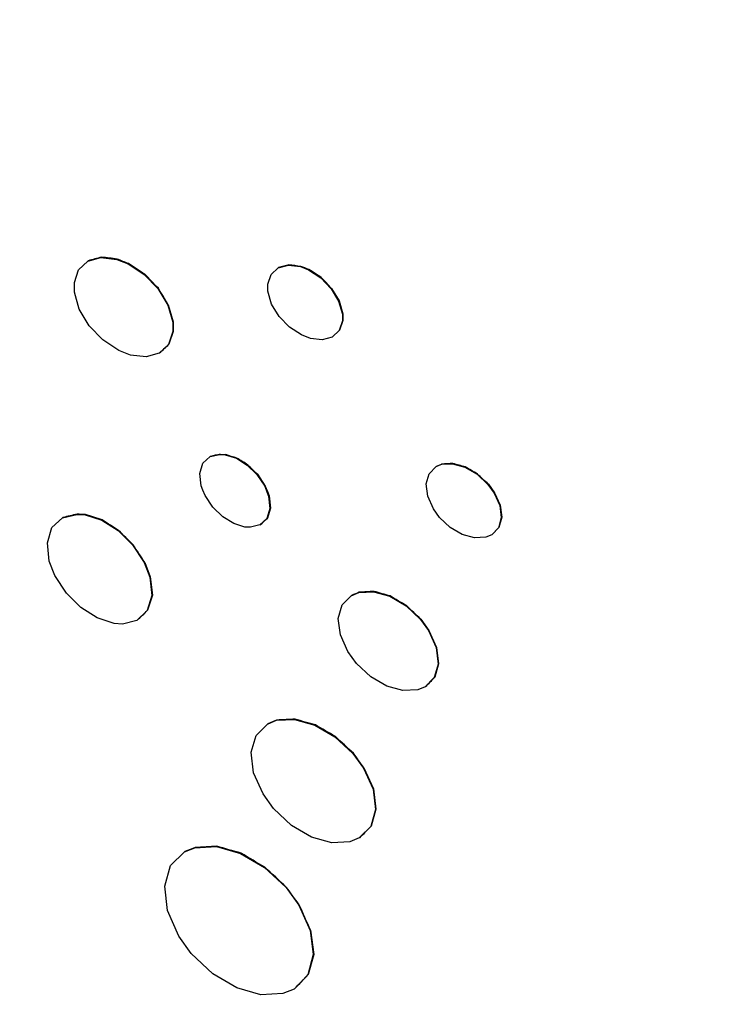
# Model space of a CAD drawing. Header units: millimetres. Extents: x 82 to 1337, y -230 to 1154.
# Tile 179 of 217: x 1089 to 1100, y 694 to 709. Entities that reach past the tile are written whole.
import ezdxf

# ---------------------------------------------------------------- set-up
doc = ezdxf.new("R2010")
doc.units = ezdxf.units.MM

msp = doc.modelspace()

# ---------------------------------------------------------------- linework, layer by layer
at = {"color": 7, "linetype": 'Continuous', "lineweight": 25}
for p, q in [((1089.737, 704.896), (1089.881, 705.031)), ((1089.881, 705.031), (1090.085, 705.088)), ((1089.888, 705.035), (1089.881, 705.031)), ((1090.092, 705.092), (1090.085, 705.088)), ((1090.085, 705.088), (1090.33, 705.057)), ((1090.337, 705.061), (1090.33, 705.057)), ((1090.33, 705.057), (1090.506, 704.988)), ((1089.672, 704.697), (1089.737, 704.896)), ((1090.513, 704.992), (1090.506, 704.988)), ((1090.506, 704.988), (1090.755, 704.825)), ((1092.721, 704.824), (1092.831, 704.926)), ((1092.831, 704.926), (1092.991, 704.966)), ((1092.838, 704.93), (1092.831, 704.926)), ((1092.998, 704.971), (1092.991, 704.966)), ((1092.991, 704.966), (1093.176, 704.944)), ((1093.183, 704.948), (1093.176, 704.944)), ((1093.176, 704.944), (1093.302, 704.894)), ((1093.309, 704.899), (1093.302, 704.894)), ((1093.302, 704.894), (1093.492, 704.771)), ((1090.762, 704.829), (1090.755, 704.825)), ((1090.755, 704.825), (1090.967, 704.605)), ((1092.67, 704.675), (1092.721, 704.824)), ((1093.499, 704.775), (1093.492, 704.771)), ((1093.492, 704.771), (1093.653, 704.603)), ((1090.974, 704.609), (1090.967, 704.605)), ((1090.967, 704.605), (1091.121, 704.349)), ((1092.729, 704.363), (1092.671, 704.562)), ((1093.66, 704.607), (1093.653, 704.603)), ((1093.653, 704.603), (1093.768, 704.411)), ((1093.66, 704.607), (1093.775, 704.415)), ((1089.748, 704.286), (1089.674, 704.547)), ((1093.775, 704.415), (1093.768, 704.411)), ((1093.768, 704.411), (1093.826, 704.209)), ((1093.775, 704.415), (1093.833, 704.213)), ((1089.901, 704.029), (1089.748, 704.286)), ((1091.128, 704.353), (1091.121, 704.349)), ((1091.121, 704.349), (1091.198, 704.086)), ((1091.128, 704.353), (1091.205, 704.09)), ((1092.847, 704.17), (1092.729, 704.363)), ((1093.005, 704.006), (1092.847, 704.17)), ((1093.827, 704.106), (1093.775, 703.957)), ((1093.834, 704.11), (1093.783, 703.961)), ((1093.833, 704.213), (1093.826, 704.209)), ((1093.834, 704.11), (1093.827, 704.106)), ((1090.113, 703.808), (1089.901, 704.029)), ((1091.204, 703.941), (1091.139, 703.742)), ((1091.204, 703.941), (1091.197, 703.937)), ((1091.205, 704.09), (1091.198, 704.086)), ((1093.194, 703.886), (1093.005, 704.006)), ((1093.775, 703.957), (1093.669, 703.853)), ((1093.783, 703.961), (1093.676, 703.857)), ((1093.783, 703.961), (1093.775, 703.957)), ((1090.362, 703.646), (1090.113, 703.808)), ((1091.197, 703.937), (1091.132, 703.738)), ((1093.33, 703.832), (1093.194, 703.886)), ((1093.512, 703.811), (1093.33, 703.832)), ((1093.669, 703.853), (1093.512, 703.811)), ((1093.676, 703.857), (1093.669, 703.853)), ((1090.542, 703.575), (1090.362, 703.646)), ((1091.132, 703.738), (1090.987, 703.603)), ((1091.139, 703.742), (1091.132, 703.738)), ((1090.783, 703.546), (1090.542, 703.575)), ((1090.987, 703.603), (1090.783, 703.546)), ((1090.994, 703.607), (1090.987, 703.603)), ((1091.666, 701.899), (1091.776, 702.001)), ((1091.776, 702.001), (1091.925, 702.035)), ((1091.783, 702.005), (1091.776, 702.001)), ((1091.932, 702.039), (1091.925, 702.035)), ((1091.925, 702.035), (1092.012, 702.027)), ((1091.932, 702.039), (1092.019, 702.032)), ((1092.019, 702.032), (1092.012, 702.027)), ((1092.012, 702.027), (1092.184, 701.975)), ((1092.191, 701.979), (1092.184, 701.975)), ((1092.184, 701.975), (1092.352, 701.869)), ((1091.619, 701.739), (1091.666, 701.899)), ((1092.36, 701.873), (1092.352, 701.869)), ((1092.352, 701.869), (1092.502, 701.723)), ((1095.172, 701.737), (1095.279, 701.847)), ((1095.279, 701.847), (1095.362, 701.882)), ((1095.286, 701.851), (1095.279, 701.847)), ((1095.286, 701.851), (1095.369, 701.886)), ((1095.362, 701.882), (1095.534, 701.891)), ((1095.369, 701.886), (1095.362, 701.882)), ((1095.541, 701.895), (1095.534, 701.891)), ((1095.534, 701.891), (1095.725, 701.837)), ((1095.732, 701.841), (1095.725, 701.837)), ((1095.725, 701.837), (1095.915, 701.727)), ((1091.64, 701.551), (1091.619, 701.739)), ((1092.509, 701.727), (1092.502, 701.723)), ((1092.502, 701.723), (1092.623, 701.541)), ((1092.509, 701.727), (1092.63, 701.545)), ((1095.128, 701.579), (1095.172, 701.737)), ((1095.922, 701.731), (1095.915, 701.727)), ((1095.915, 701.727), (1096.083, 701.569)), ((1092.63, 701.545), (1092.623, 701.541)), ((1095.149, 701.388), (1095.128, 701.579)), ((1096.09, 701.573), (1096.083, 701.569)), ((1096.083, 701.569), (1096.18, 701.437)), ((1096.09, 701.573), (1096.187, 701.441)), ((1091.821, 701.216), (1091.7, 701.398)), ((1092.69, 701.392), (1092.683, 701.388)), ((1092.683, 701.388), (1092.704, 701.2)), ((1092.69, 701.392), (1092.711, 701.204)), ((1095.238, 701.19), (1095.149, 701.388)), ((1096.187, 701.441), (1096.18, 701.437)), ((1096.18, 701.437), (1096.265, 701.244)), ((1096.187, 701.441), (1096.272, 701.249)), ((1091.974, 701.069), (1091.821, 701.216)), ((1092.704, 701.2), (1092.657, 701.044)), ((1092.711, 701.204), (1092.664, 701.048)), ((1092.711, 701.204), (1092.704, 701.2)), ((1096.272, 701.249), (1096.265, 701.244)), ((1096.265, 701.244), (1096.289, 701.058)), ((1096.272, 701.249), (1096.296, 701.062)), ((1089.325, 700.902), (1089.488, 701.054)), ((1089.488, 701.054), (1089.708, 701.107)), ((1089.495, 701.059), (1089.488, 701.054)), ((1089.715, 701.111), (1089.708, 701.107)), ((1089.708, 701.107), (1089.838, 701.098)), ((1089.845, 701.102), (1089.838, 701.098)), ((1089.838, 701.098), (1090.097, 701.015)), ((1092.142, 700.963), (1091.974, 701.069)), ((1092.657, 701.044), (1092.547, 700.942)), ((1092.664, 701.048), (1092.657, 701.044)), ((1095.33, 701.06), (1095.238, 701.19)), ((1095.498, 700.905), (1095.33, 701.06)), ((1096.289, 701.058), (1096.245, 700.9)), ((1096.296, 701.062), (1096.252, 700.904)), ((1096.296, 701.062), (1096.289, 701.058)), ((1089.255, 700.665), (1089.325, 700.902)), ((1090.104, 701.02), (1090.097, 701.015)), ((1090.097, 701.015), (1090.35, 700.855)), ((1092.314, 700.91), (1092.142, 700.963)), ((1092.402, 700.906), (1092.314, 700.91)), ((1092.547, 700.942), (1092.402, 700.906)), ((1092.554, 700.946), (1092.547, 700.942)), ((1095.685, 700.796), (1095.498, 700.905)), ((1096.245, 700.9), (1096.141, 700.792)), ((1096.252, 700.904), (1096.148, 700.796)), ((1096.252, 700.904), (1096.245, 700.9)), ((1090.357, 700.859), (1090.35, 700.855)), ((1090.35, 700.855), (1090.575, 700.633)), ((1095.876, 700.742), (1095.685, 700.796)), ((1096.048, 700.751), (1095.876, 700.742)), ((1096.141, 700.792), (1096.048, 700.751)), ((1096.148, 700.796), (1096.141, 700.792)), ((1089.284, 700.384), (1089.255, 700.665)), ((1090.582, 700.637), (1090.575, 700.633)), ((1090.575, 700.633), (1090.756, 700.359)), ((1089.369, 700.159), (1089.284, 700.384)), ((1090.763, 700.363), (1090.756, 700.359)), ((1090.756, 700.359), (1090.842, 700.134)), ((1090.763, 700.363), (1090.849, 700.138)), ((1089.55, 699.886), (1089.369, 700.159)), ((1090.849, 700.138), (1090.842, 700.134)), ((1090.842, 700.134), (1090.874, 699.849)), ((1090.849, 700.138), (1090.881, 699.853)), ((1089.775, 699.664), (1089.55, 699.886)), ((1090.874, 699.849), (1090.8, 699.616)), ((1090.881, 699.853), (1090.807, 699.62)), ((1090.881, 699.853), (1090.874, 699.849)), ((1093.824, 699.703), (1093.963, 699.847)), ((1093.963, 699.847), (1094.082, 699.896)), ((1093.97, 699.851), (1093.963, 699.847)), ((1094.082, 699.896), (1094.31, 699.909)), ((1094.089, 699.9), (1094.082, 699.896)), ((1094.317, 699.913), (1094.31, 699.909)), ((1094.31, 699.909), (1094.561, 699.837)), ((1094.568, 699.842), (1094.561, 699.837)), ((1094.561, 699.837), (1094.813, 699.689)), ((1093.762, 699.492), (1093.824, 699.703)), ((1094.82, 699.693), (1094.813, 699.689)), ((1094.813, 699.689), (1095.037, 699.479)), ((1090.027, 699.503), (1089.775, 699.664)), ((1090.8, 699.616), (1090.64, 699.463)), ((1090.807, 699.62), (1090.8, 699.616)), ((1090.29, 699.418), (1090.027, 699.503)), ((1090.417, 699.408), (1090.29, 699.418)), ((1090.64, 699.463), (1090.417, 699.408)), ((1090.647, 699.467), (1090.64, 699.463)), ((1093.796, 699.241), (1093.762, 699.492)), ((1095.044, 699.483), (1095.037, 699.479)), ((1095.037, 699.479), (1095.162, 699.306)), ((1095.044, 699.483), (1095.169, 699.31)), ((1093.911, 698.981), (1093.796, 699.241)), ((1095.169, 699.31), (1095.162, 699.306)), ((1095.162, 699.306), (1095.28, 699.042)), ((1095.169, 699.31), (1095.287, 699.046)), ((1094.043, 698.798), (1093.911, 698.981)), ((1095.287, 699.046), (1095.28, 699.042)), ((1095.28, 699.042), (1095.311, 698.788)), ((1095.287, 699.046), (1095.318, 698.792)), ((1094.269, 698.59), (1094.043, 698.798)), ((1095.311, 698.788), (1095.252, 698.58)), ((1095.318, 698.792), (1095.259, 698.584)), ((1095.318, 698.792), (1095.311, 698.788)), ((1094.517, 698.446), (1094.269, 698.59)), ((1095.252, 698.58), (1095.11, 698.436)), ((1095.259, 698.584), (1095.252, 698.58)), ((1094.766, 698.376), (1094.517, 698.446)), ((1094.994, 698.389), (1094.766, 698.376)), ((1095.11, 698.436), (1094.994, 698.389)), ((1095.117, 698.44), (1095.11, 698.436)), ((1092.488, 697.681), (1092.665, 697.858)), ((1092.665, 697.858), (1092.806, 697.917)), ((1092.672, 697.862), (1092.665, 697.858)), ((1092.806, 697.917), (1093.087, 697.93)), ((1092.813, 697.921), (1092.806, 697.917)), ((1093.094, 697.934), (1093.087, 697.93)), ((1093.087, 697.93), (1093.402, 697.841)), ((1093.409, 697.845), (1093.402, 697.841)), ((1093.402, 697.841), (1093.711, 697.661)), ((1092.413, 697.421), (1092.488, 697.681)), ((1093.718, 697.665), (1093.711, 697.661)), ((1093.711, 697.661), (1093.99, 697.402)), ((1092.45, 697.103), (1092.413, 697.421)), ((1093.997, 697.406), (1093.99, 697.402)), ((1093.99, 697.402), (1094.154, 697.177)), ((1092.597, 696.775), (1092.45, 697.103)), ((1094.161, 697.181), (1094.154, 697.177)), ((1094.154, 697.177), (1094.302, 696.849)), ((1094.161, 697.181), (1094.309, 696.853)), ((1092.76, 696.55), (1092.597, 696.775)), ((1094.309, 696.853), (1094.302, 696.849)), ((1094.302, 696.849), (1094.338, 696.534)), ((1094.309, 696.853), (1094.346, 696.538)), ((1093.039, 696.288), (1092.76, 696.55)), ((1094.338, 696.534), (1094.266, 696.273)), ((1094.346, 696.538), (1094.273, 696.277)), ((1094.346, 696.538), (1094.338, 696.534)), ((1093.348, 696.108), (1093.039, 696.288)), ((1094.266, 696.273), (1094.089, 696.093)), ((1094.273, 696.277), (1094.266, 696.273)), ((1093.663, 696.018), (1093.348, 696.108)), ((1093.944, 696.035), (1093.663, 696.018)), ((1094.089, 696.093), (1093.944, 696.035)), ((1094.096, 696.097), (1094.089, 696.093)), ((1091.162, 695.669), (1091.379, 695.878)), ((1091.379, 695.878), (1091.539, 695.942)), ((1091.386, 695.882), (1091.379, 695.878)), ((1091.539, 695.942), (1091.875, 695.961)), ((1091.546, 695.946), (1091.539, 695.942)), ((1091.882, 695.965), (1091.875, 695.961)), ((1091.875, 695.961), (1092.249, 695.854)), ((1092.256, 695.858), (1092.249, 695.854)), ((1092.249, 695.854), (1092.619, 695.635)), ((1091.072, 695.349), (1091.162, 695.669)), ((1092.626, 695.639), (1092.619, 695.635)), ((1092.619, 695.635), (1092.953, 695.324)), ((1091.116, 694.97), (1091.072, 695.349)), ((1092.96, 695.328), (1092.953, 695.324)), ((1092.953, 695.324), (1093.152, 695.052)), ((1091.293, 694.572), (1091.116, 694.97)), ((1093.159, 695.056), (1093.152, 695.052)), ((1093.152, 695.052), (1093.326, 694.661)), ((1093.333, 694.665), (1093.326, 694.661)), ((1093.326, 694.661), (1093.376, 694.286)), ((1093.333, 694.665), (1093.383, 694.29)), ((1091.484, 694.305), (1091.293, 694.572)), ((1091.817, 693.99), (1091.484, 694.305)), ((1093.376, 694.286), (1093.29, 693.972)), ((1093.383, 694.29), (1093.297, 693.976)), ((1093.383, 694.29), (1093.376, 694.286)), ((1092.19, 693.773), (1091.817, 693.99)), ((1093.29, 693.972), (1093.079, 693.753)), ((1093.297, 693.976), (1093.29, 693.972)), ((1092.565, 693.663), (1092.19, 693.773)), ((1093.079, 693.753), (1092.905, 693.682)), ((1093.086, 693.757), (1093.079, 693.753)), ((1092.905, 693.682), (1092.565, 693.663))]:
    msp.add_line(p, q, dxfattribs=at)
at = {"color": 7, "linetype": 'Continuous', "lineweight": 25, "flags": 128}
for points in [[(1089.674, 704.547), (1089.673, 704.631), (1089.672, 704.697)], [(1092.671, 704.562), (1092.67, 704.625), (1092.67, 704.675)], [(1093.826, 704.209), (1093.827, 704.151), (1093.827, 704.106)], [(1093.833, 704.213), (1093.834, 704.155), (1093.834, 704.11)], [(1091.198, 704.086), (1091.198, 704.003), (1091.197, 703.937)], [(1091.205, 704.09), (1091.205, 704.007), (1091.204, 703.941)], [(1091.7, 701.398), (1091.666, 701.484), (1091.64, 701.551)], [(1092.623, 701.541), (1092.657, 701.455), (1092.683, 701.388)], [(1092.63, 701.545), (1092.664, 701.46), (1092.69, 701.392)]]:
    msp.add_lwpolyline(points, dxfattribs=at)
at = {"color": 7, "linetype": 'Continuous', "lineweight": 25}
msp.add_open_spline([(1104.141, 679.038), (1090.086, 684.228), (1076.6, 689.814), (1057.223, 698.785), (1050.907, 701.875), (1043.192, 705.863), (1041.659, 706.666), (1038.615, 708.284), (1037.104, 709.097), (1032.606, 711.554), (1029.653, 713.212), (1020.926, 718.247), (1015.287, 721.686), (1007.097, 726.967), (1004.412, 728.747), (999.133, 732.35), (996.541, 734.17), (983.843, 743.345), (974.495, 750.946), (965.96, 758.808)], degree=3, knots=[0, 0, 0, 0, 0.25, 0.25, 0.375, 0.375, 0.40625, 0.40625, 0.4375, 0.4375, 0.5, 0.5, 0.625, 0.625, 0.6875, 0.6875, 0.75, 0.75, 1, 1, 1, 1], dxfattribs=at)
for points in [[(1090.092, 705.092), (1090.024, 705.073), (1089.956, 705.054), (1089.888, 705.035)], [(1090.337, 705.061), (1090.255, 705.072), (1090.174, 705.082), (1090.092, 705.092)], [(1090.513, 704.992), (1090.454, 705.015), (1090.395, 705.038), (1090.337, 705.061)], [(1090.762, 704.829), (1090.679, 704.884), (1090.596, 704.938), (1090.513, 704.992)], [(1092.998, 704.971), (1092.945, 704.957), (1092.891, 704.944), (1092.838, 704.93)], [(1093.183, 704.948), (1093.121, 704.956), (1093.06, 704.963), (1092.998, 704.971)], [(1093.309, 704.899), (1093.267, 704.915), (1093.225, 704.932), (1093.183, 704.948)], [(1093.499, 704.775), (1093.436, 704.816), (1093.373, 704.857), (1093.309, 704.899)], [(1090.974, 704.609), (1090.904, 704.683), (1090.833, 704.756), (1090.762, 704.829)], [(1093.66, 704.607), (1093.606, 704.663), (1093.553, 704.719), (1093.499, 704.775)], [(1091.128, 704.353), (1091.077, 704.438), (1091.026, 704.524), (1090.974, 704.609)], [(1090.994, 703.607), (1091.042, 703.652), (1091.091, 703.697), (1091.139, 703.742)], [(1091.932, 702.039), (1091.882, 702.028), (1091.832, 702.016), (1091.783, 702.005)], [(1092.191, 701.979), (1092.134, 701.997), (1092.076, 702.014), (1092.019, 702.032)], [(1092.36, 701.873), (1092.304, 701.909), (1092.247, 701.944), (1092.191, 701.979)], [(1092.509, 701.727), (1092.459, 701.776), (1092.409, 701.824), (1092.36, 701.873)], [(1095.541, 701.895), (1095.483, 701.892), (1095.426, 701.889), (1095.369, 701.886)], [(1095.732, 701.841), (1095.668, 701.859), (1095.604, 701.877), (1095.541, 701.895)], [(1095.922, 701.731), (1095.859, 701.768), (1095.795, 701.804), (1095.732, 701.841)], [(1096.09, 701.573), (1096.034, 701.626), (1095.978, 701.678), (1095.922, 701.731)], [(1089.715, 701.111), (1089.642, 701.094), (1089.568, 701.076), (1089.495, 701.059)], [(1089.845, 701.102), (1089.802, 701.105), (1089.758, 701.108), (1089.715, 701.111)], [(1090.104, 701.02), (1090.018, 701.047), (1089.931, 701.075), (1089.845, 701.102)], [(1092.554, 700.946), (1092.591, 700.98), (1092.627, 701.014), (1092.664, 701.048)], [(1090.357, 700.859), (1090.272, 700.912), (1090.188, 700.966), (1090.104, 701.02)], [(1090.582, 700.637), (1090.507, 700.711), (1090.432, 700.785), (1090.357, 700.859)], [(1090.763, 700.363), (1090.703, 700.454), (1090.642, 700.546), (1090.582, 700.637)], [(1094.089, 699.9), (1094.049, 699.884), (1094.009, 699.868), (1093.97, 699.851)], [(1094.317, 699.913), (1094.241, 699.909), (1094.165, 699.904), (1094.089, 699.9)], [(1094.568, 699.842), (1094.484, 699.865), (1094.4, 699.889), (1094.317, 699.913)], [(1094.82, 699.693), (1094.736, 699.742), (1094.652, 699.792), (1094.568, 699.842)], [(1095.044, 699.483), (1094.969, 699.553), (1094.895, 699.623), (1094.82, 699.693)], [(1090.647, 699.467), (1090.701, 699.518), (1090.754, 699.569), (1090.807, 699.62)], [(1095.117, 698.44), (1095.164, 698.488), (1095.212, 698.536), (1095.259, 698.584)], [(1092.813, 697.921), (1092.766, 697.901), (1092.719, 697.881), (1092.672, 697.862)], [(1093.094, 697.934), (1093, 697.93), (1092.907, 697.925), (1092.813, 697.921)], [(1093.409, 697.845), (1093.304, 697.874), (1093.199, 697.904), (1093.094, 697.934)], [(1093.718, 697.665), (1093.615, 697.725), (1093.512, 697.785), (1093.409, 697.845)], [(1093.997, 697.406), (1093.904, 697.492), (1093.811, 697.578), (1093.718, 697.665)], [(1094.161, 697.181), (1094.106, 697.256), (1094.052, 697.331), (1093.997, 697.406)], [(1094.096, 696.097), (1094.155, 696.157), (1094.214, 696.217), (1094.273, 696.277)], [(1091.546, 695.946), (1091.493, 695.924), (1091.439, 695.903), (1091.386, 695.882)], [(1091.882, 695.965), (1091.77, 695.959), (1091.658, 695.952), (1091.546, 695.946)], [(1092.256, 695.858), (1092.131, 695.894), (1092.007, 695.929), (1091.882, 695.965)], [(1092.626, 695.639), (1092.503, 695.712), (1092.38, 695.785), (1092.256, 695.858)], [(1092.96, 695.328), (1092.849, 695.432), (1092.738, 695.536), (1092.626, 695.639)], [(1093.159, 695.056), (1093.093, 695.147), (1093.027, 695.238), (1092.96, 695.328)], [(1093.333, 694.665), (1093.275, 694.796), (1093.217, 694.926), (1093.159, 695.056)], [(1093.086, 693.757), (1093.156, 693.83), (1093.226, 693.903), (1093.297, 693.976)]]:
    msp.add_open_spline(points, degree=3, dxfattribs=at)

doc.saveas('drawing.dxf')
